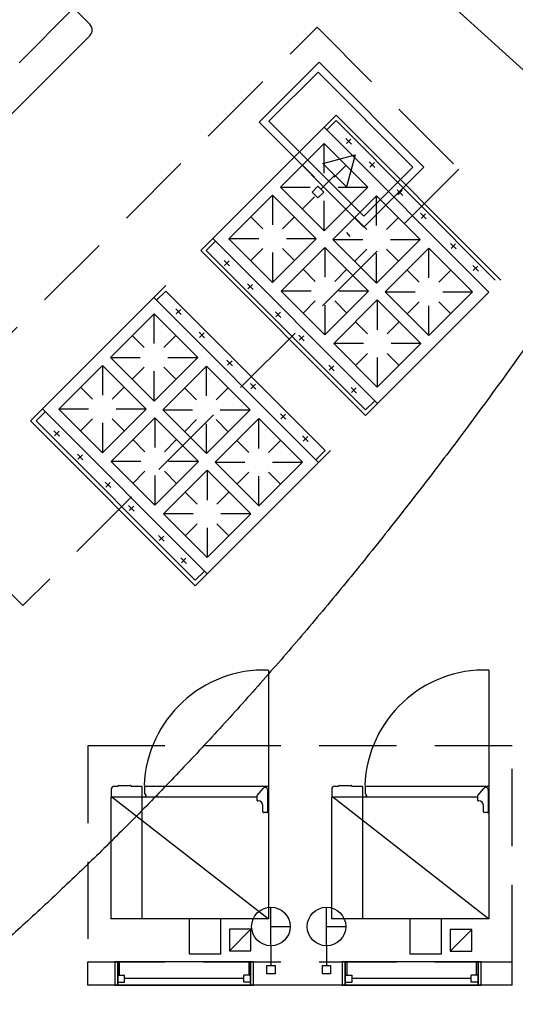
# Model space of a CAD drawing. Header units: millimetres. Extents: x 15 to 133, y 12 to 160.
# Tile 9 of 92: x 33.11 to 36.32, y 51.09 to 57.47. Entities that reach past the tile are written whole.
import ezdxf

# ---------------------------------------------------------------- set-up
doc = ezdxf.new("R2010")
doc.units = ezdxf.units.MM
doc.header["$MEASUREMENT"] = 0
doc.linetypes.add('Dashed', pattern=[0.75, 0.5, -0.25])
doc.layers.add('Layout - Marco Polo', color=252, linetype='Continuous', lineweight=25)
doc.layers.add('Tub. Antena - Marco Polo', color=170, linetype='Continuous', lineweight=25)

msp = doc.modelspace()

# ---------------------------------------------------------------- linework, layer by layer
at = {"layer": 'Layout - Marco Polo'}
for p, q in [((33.1406, 57.8637), (33.5651, 57.4392)), ((33.5651, 57.3687), (32.3631, 56.1662)), ((34.7251, 56.8132), (35.0431, 57.1317)), ((35.0431, 57.1317), (35.6586, 56.5162)), ((35.3401, 56.1982), (34.7251, 56.8132)), ((35.1601, 56.8522), (35.0821, 56.7747)), ((35.1601, 56.8172), (35.0996, 56.7567)), ((35.1601, 56.8522), (36.2276, 55.7847)), ((35.1601, 56.8172), (36.1921, 55.7847)), ((34.3606, 56.0532), (35.0821, 56.7747)), ((35.0821, 56.7747), (36.1496, 55.7067)), ((35.2596, 56.6652), (35.2241, 56.7007)), ((35.2271, 56.6682), (35.2566, 56.6977)), ((35.0831, 56.6697), (34.8006, 56.3867)), ((35.3661, 56.3867), (35.0831, 56.6697)), ((35.3661, 56.3867), (35.0831, 56.6697)), ((35.3661, 56.3867), (35.0831, 56.6697)), ((35.0831, 56.4767), (35.0831, 56.6697)), ((35.075, 56.5404), (35.2842, 56.5964)), ((35.2842, 56.5964), (35.2281, 56.3873)), ((34.9421, 56.5282), (35.0196, 56.4507)), ((35.2281, 56.3873), (35.075, 56.5404)), ((35.1471, 56.4507), (35.2246, 56.5282)), ((35.6586, 56.5162), (35.3401, 56.1982)), ((35.4111, 56.5132), (35.3756, 56.5492)), ((35.3786, 56.5162), (35.4086, 56.5462)), ((35.1516, 56.4638), (35.0611, 56.3733)), ((35.0831, 56.1042), (34.8006, 56.3867)), ((34.8006, 56.3867), (34.9931, 56.3867)), ((35.0048, 56.3545), (35.0423, 56.392)), ((35.0423, 56.392), (35.0798, 56.3545)), ((35.3661, 56.3867), (35.0831, 56.1042)), ((35.1731, 56.3867), (35.3661, 56.3867)), ((35.5921, 56.3327), (35.5566, 56.3687)), ((35.5596, 56.3357), (35.5891, 56.3657)), ((34.4656, 56.0522), (34.7486, 56.3352)), ((35.0311, 56.0522), (34.7486, 56.3352)), ((34.7486, 56.3352), (34.7486, 56.1422)), ((34.9421, 56.2452), (35.0196, 56.3232)), ((35.0423, 56.317), (35.0048, 56.3545)), ((35.0798, 56.3545), (35.0423, 56.317)), ((35.4226, 56.3302), (35.1401, 56.0472)), ((35.4226, 56.3302), (35.7056, 56.0472)), ((35.4226, 56.3302), (35.7056, 56.0472)), ((35.4226, 56.3302), (35.7056, 56.0472)), ((35.4226, 56.1377), (35.4226, 56.3302)), ((35.0831, 56.1042), (35.0831, 56.2967)), ((34.6071, 56.1937), (34.6851, 56.1157)), ((34.8901, 56.1937), (34.8121, 56.1157)), ((35.3591, 56.1112), (35.2811, 56.1887)), ((35.4861, 56.1112), (35.5641, 56.1887)), ((35.7436, 56.1812), (35.7081, 56.2167)), ((35.7111, 56.1842), (35.7406, 56.2137)), ((34.2831, 55.9757), (34.3606, 56.0532)), ((34.3606, 56.0532), (35.4286, 54.9857)), ((34.7486, 55.7692), (34.4656, 56.0522)), ((34.7486, 55.7692), (34.4656, 56.0522)), ((34.7486, 55.7692), (34.4656, 56.0522)), ((34.6586, 56.0522), (34.4656, 56.0522)), ((34.7486, 55.7692), (35.0311, 56.0522)), ((35.0311, 56.0522), (34.8386, 56.0522)), ((35.1401, 56.0472), (35.4226, 55.7647)), ((35.1401, 56.0472), (35.3326, 56.0472)), ((35.2281, 56.0922), (35.2486, 56.0672)), ((35.7056, 56.0472), (35.4226, 55.7647)), ((35.5126, 56.0472), (35.7056, 56.0472)), ((34.3186, 55.9757), (34.3786, 56.0357)), ((34.6851, 55.9887), (34.6071, 55.9107)), ((34.8051, 55.7127), (35.0881, 55.9957)), ((34.8121, 55.9887), (34.8901, 55.9107)), ((35.0881, 55.9957), (35.3706, 55.7127)), ((35.0881, 55.9957), (35.0881, 55.8027)), ((35.2811, 55.9062), (35.3591, 55.9837)), ((35.7621, 55.9907), (35.4791, 55.7082)), ((35.5641, 55.9062), (35.4861, 55.9837)), ((35.7621, 55.9907), (36.0451, 55.7082)), ((35.7621, 55.9907), (36.0451, 55.7082)), ((35.7621, 55.9907), (36.0451, 55.7082)), ((35.7621, 55.7982), (35.7621, 55.9907)), ((35.9381, 55.9867), (35.9026, 56.0222)), ((35.9056, 55.9897), (35.9351, 56.0192)), ((34.2831, 55.9757), (35.3506, 54.9077)), ((34.3186, 55.9757), (35.3506, 54.9432)), ((34.7486, 55.9622), (34.7486, 55.7692)), ((35.4226, 55.7647), (35.4226, 55.9572)), ((34.4701, 55.8757), (34.4346, 55.9112)), ((34.4671, 55.9082), (34.4376, 55.8787)), ((36.0826, 55.8427), (36.0466, 55.8782)), ((36.0496, 55.8457), (36.0796, 55.8752)), ((35.0241, 55.7762), (34.9466, 55.8542)), ((35.2291, 55.8542), (35.1516, 55.7762)), ((35.6986, 55.7717), (35.6206, 55.8492)), ((35.8256, 55.7717), (35.9036, 55.8492)), ((34.0566, 55.7492), (33.9791, 55.6717)), ((34.6221, 55.7242), (34.5861, 55.7597)), ((34.6191, 55.7567), (34.5891, 55.7272)), ((33.2576, 54.9502), (33.9791, 55.6717)), ((33.9791, 55.6717), (35.0466, 54.6037)), ((34.0566, 55.7137), (33.9966, 55.6537)), ((34.0566, 55.7137), (35.0891, 54.6817)), ((34.8051, 55.7127), (35.0881, 55.4297)), ((34.8051, 55.7127), (35.0881, 55.4297)), ((34.8051, 55.7127), (35.0881, 55.4297)), ((34.9981, 55.7127), (34.8051, 55.7127)), ((35.0881, 55.4297), (35.3706, 55.7127)), ((35.3706, 55.7127), (35.1781, 55.7127)), ((35.4286, 54.9857), (36.1496, 55.7067)), ((35.4791, 55.7082), (35.7621, 55.4252)), ((35.4791, 55.7082), (35.6721, 55.7082)), ((36.0451, 55.7082), (35.7621, 55.4252)), ((35.8521, 55.7082), (36.0451, 55.7082)), ((35.0241, 55.6492), (34.9466, 55.5712)), ((35.0881, 55.6227), (35.0881, 55.4297)), ((35.1446, 55.3732), (35.4271, 55.6562)), ((35.2291, 55.5712), (35.1516, 55.6492)), ((35.4271, 55.6562), (35.7101, 55.3732)), ((35.4271, 55.6562), (35.4271, 55.4632)), ((35.6206, 55.5667), (35.6986, 55.6442)), ((35.7621, 55.4252), (35.7621, 55.6182)), ((35.9036, 55.5667), (35.8256, 55.6442)), ((33.9801, 55.5667), (33.6971, 55.2837)), ((34.2631, 55.2837), (33.9801, 55.5667)), ((34.2631, 55.2837), (33.9801, 55.5667)), ((34.2631, 55.2837), (33.9801, 55.5667)), ((33.9801, 55.3737), (33.9801, 55.5667)), ((34.1566, 55.5622), (34.1211, 55.5977)), ((34.1241, 55.5652), (34.1536, 55.5947)), ((34.8026, 55.5432), (34.7671, 55.5792)), ((34.7996, 55.5762), (34.7701, 55.5462)), ((35.3636, 55.4367), (35.2861, 55.5147)), ((35.5686, 55.5147), (35.4911, 55.4367)), ((33.8386, 55.4252), (33.9166, 55.3472)), ((34.0436, 55.3472), (34.1216, 55.4252)), ((34.3081, 55.4102), (34.2726, 55.4462)), ((34.2756, 55.4132), (34.3051, 55.4432)), ((34.9541, 55.3917), (34.9186, 55.4272)), ((34.9511, 55.4242), (34.9216, 55.3947)), ((35.1446, 55.3732), (35.4271, 55.0907)), ((35.1446, 55.3732), (35.4271, 55.0907)), ((35.1446, 55.3732), (35.4271, 55.0907)), ((35.3376, 55.3732), (35.1446, 55.3732)), ((35.4271, 55.0907), (35.7101, 55.3732)), ((35.7101, 55.3732), (35.5171, 55.3732)), ((33.9801, 55.0007), (33.6971, 55.2837)), ((33.6971, 55.2837), (33.8901, 55.2837)), ((34.2631, 55.2837), (33.9801, 55.0007)), ((34.0701, 55.2837), (34.2631, 55.2837)), ((35.3636, 55.3097), (35.2861, 55.2317)), ((35.4271, 55.2832), (35.4271, 55.0907)), ((35.5686, 55.2317), (35.4911, 55.3097)), ((33.3626, 54.9492), (33.6456, 55.2317)), ((33.9281, 54.9492), (33.6456, 55.2317)), ((33.6456, 55.2317), (33.6456, 55.0392)), ((33.8386, 55.1422), (33.9166, 55.2202)), ((34.3196, 55.2272), (34.0366, 54.9442)), ((34.0436, 55.2202), (34.1216, 55.1422)), ((34.3196, 55.2272), (34.6026, 54.9442)), ((34.3196, 55.2272), (34.6026, 54.9442)), ((34.3196, 55.2272), (34.6026, 54.9442)), ((34.3196, 55.0342), (34.3196, 55.2272)), ((34.4891, 55.2297), (34.4531, 55.2652)), ((34.4561, 55.2327), (34.4861, 55.2622)), ((35.1486, 55.1972), (35.1131, 55.2327)), ((35.1456, 55.2297), (35.1161, 55.2002)), ((33.9801, 55.0007), (33.9801, 55.1937)), ((33.5041, 55.0907), (33.5816, 55.0127)), ((33.7866, 55.0907), (33.7091, 55.0127)), ((34.6406, 55.0782), (34.6051, 55.1137)), ((34.6081, 55.0812), (34.6376, 55.1107)), ((34.2561, 55.0082), (34.1781, 55.0857)), ((34.3831, 55.0082), (34.4611, 55.0857)), ((35.2931, 55.0532), (35.2571, 55.0887)), ((35.2901, 55.0857), (35.2601, 55.0562)), ((35.3506, 54.9432), (35.4106, 55.0032)), ((35.3506, 54.9077), (35.4286, 54.9857)), ((33.1801, 54.8722), (33.2576, 54.9502)), ((33.2151, 54.8722), (33.2756, 54.9327)), ((33.2576, 54.9502), (34.3256, 53.8822)), ((33.6456, 54.6662), (33.3626, 54.9492)), ((33.6456, 54.6662), (33.3626, 54.9492)), ((33.6456, 54.6662), (33.3626, 54.9492)), ((33.5556, 54.9492), (33.3626, 54.9492)), ((33.6456, 54.6662), (33.9281, 54.9492)), ((33.9281, 54.9492), (33.7356, 54.9492)), ((34.0366, 54.9442), (34.3196, 54.6617)), ((34.0366, 54.9442), (34.2296, 54.9442)), ((34.6026, 54.9442), (34.3196, 54.6617)), ((34.4096, 54.9442), (34.6026, 54.9442)), ((34.8351, 54.8837), (34.7996, 54.9192)), ((34.8021, 54.8867), (34.8321, 54.9162)), ((33.1801, 54.8722), (34.2476, 53.8047)), ((33.2151, 54.8722), (34.2476, 53.8402)), ((33.5816, 54.8852), (33.5041, 54.8077)), ((33.6456, 54.8592), (33.6456, 54.6662)), ((33.7021, 54.6097), (33.9846, 54.8927)), ((33.7091, 54.8852), (33.7866, 54.8077)), ((33.9846, 54.8927), (34.2676, 54.6097)), ((33.9846, 54.8927), (33.9846, 54.6997)), ((34.1781, 54.8027), (34.2561, 54.8807)), ((34.3196, 54.6617), (34.3196, 54.8542)), ((34.6591, 54.8877), (34.3761, 54.6047)), ((34.4611, 54.8027), (34.3831, 54.8807)), ((34.6591, 54.8877), (34.9421, 54.6047)), ((34.6591, 54.8877), (34.9421, 54.6047)), ((34.6591, 54.8877), (34.9421, 54.6047)), ((34.6591, 54.6947), (34.6591, 54.8877)), ((33.3671, 54.7727), (33.3316, 54.8082)), ((33.3641, 54.8052), (33.3346, 54.7757)), ((34.9791, 54.7392), (34.9436, 54.7752)), ((34.9466, 54.7422), (34.9761, 54.7722)), ((33.9211, 54.6732), (33.8436, 54.7512)), ((34.1261, 54.7512), (34.0486, 54.6732)), ((34.5956, 54.6687), (34.5176, 54.7462)), ((34.7226, 54.6687), (34.8006, 54.7462)), ((33.5186, 54.6207), (33.4831, 54.6567)), ((33.5156, 54.6537), (33.4861, 54.6237)), ((35.0891, 54.6817), (35.0291, 54.6212)), ((35.1246, 54.6817), (35.0466, 54.6037)), ((33.7021, 54.6097), (33.9846, 54.3267)), ((33.7021, 54.6097), (33.9846, 54.3267)), ((33.7021, 54.6097), (33.9846, 54.3267)), ((33.8951, 54.6097), (33.7021, 54.6097)), ((33.9846, 54.3267), (34.2676, 54.6097)), ((34.2676, 54.6097), (34.0746, 54.6097)), ((34.3256, 53.8822), (35.0466, 54.6037)), ((34.3761, 54.6047), (34.6591, 54.3222)), ((34.3761, 54.6047), (34.5691, 54.6047)), ((34.9421, 54.6047), (34.6591, 54.3222)), ((34.7491, 54.6047), (34.9421, 54.6047)), ((33.9211, 54.5462), (33.8436, 54.4682)), ((33.9846, 54.5197), (33.9846, 54.3267)), ((34.0416, 54.2702), (34.3241, 54.5532)), ((34.1261, 54.4682), (34.0486, 54.5462)), ((34.3241, 54.5532), (34.6071, 54.2702)), ((34.3241, 54.5532), (34.3241, 54.3602)), ((34.5176, 54.4637), (34.5956, 54.5412)), ((34.8006, 54.4637), (34.7226, 54.5412)), ((33.6996, 54.4402), (33.6636, 54.4757)), ((33.6966, 54.4727), (33.6666, 54.4432)), ((34.6591, 54.3222), (34.6591, 54.5152)), ((34.2606, 54.3337), (34.1826, 54.4117)), ((34.4656, 54.4117), (34.3881, 54.3337)), ((33.8511, 54.2887), (33.8156, 54.3242)), ((33.8481, 54.3212), (33.8186, 54.2917)), ((34.0416, 54.2702), (34.3241, 53.9872)), ((34.0416, 54.2702), (34.3241, 53.9872)), ((34.0416, 54.2702), (34.3241, 53.9872)), ((34.2341, 54.2702), (34.0416, 54.2702)), ((34.3241, 53.9872), (34.6071, 54.2702)), ((34.6071, 54.2702), (34.4141, 54.2702)), ((34.2606, 54.2067), (34.1826, 54.1287)), ((34.4656, 54.1287), (34.3881, 54.2067)), ((34.3241, 54.1802), (34.3241, 53.9872)), ((34.0456, 54.0942), (34.0096, 54.1297)), ((34.0426, 54.1267), (34.0131, 54.0972)), ((34.1896, 53.9497), (34.1541, 53.9857)), ((34.1871, 53.9827), (34.1571, 53.9527)), ((34.2476, 53.8402), (34.3076, 53.9002)), ((34.2476, 53.8047), (34.3256, 53.8822)), ((33.7021, 52.4867), (33.7021, 52.4372)), ((33.7221, 52.5067), (33.7481, 52.5067)), ((33.7481, 52.5067), (33.7481, 52.5087)), ((33.8311, 52.5087), (33.8311, 52.5067)), ((33.8311, 52.5067), (33.9001, 52.5067)), ((33.9021, 52.5047), (33.9021, 52.4372)), ((33.9201, 52.4812), (33.9201, 52.5057)), ((33.9201, 52.4567), (33.9201, 52.4812)), ((35.1321, 52.4867), (35.1321, 52.4372)), ((35.1521, 52.5067), (35.1781, 52.5067)), ((35.1781, 52.5067), (35.1781, 52.5087)), ((35.2611, 52.5087), (35.2611, 52.5067)), ((35.2611, 52.5067), (35.3301, 52.5067)), ((35.3321, 52.5047), (35.3321, 52.4372)), ((35.3501, 52.4812), (35.3501, 52.5057)), ((35.3501, 52.4567), (35.3501, 52.4812)), ((33.9216, 52.4392), (33.9216, 52.4372)), ((33.9261, 52.4547), (33.9221, 52.4547)), ((33.9281, 52.4397), (33.9221, 52.4397)), ((33.9261, 52.4462), (33.9261, 52.4547)), ((33.9291, 52.4457), (33.9266, 52.4457)), ((33.9276, 52.4457), (33.9291, 52.4457)), ((33.9291, 52.4397), (33.9281, 52.4397)), ((33.9296, 52.4452), (33.9291, 52.4457)), ((33.9291, 52.4447), (33.9296, 52.4452)), ((33.9296, 52.4437), (33.9291, 52.4442)), ((33.9291, 52.4432), (33.9296, 52.4437)), ((33.9296, 52.4422), (33.9291, 52.4427)), ((33.9291, 52.4417), (33.9296, 52.4422)), ((33.9296, 52.4407), (33.9291, 52.4412)), ((33.9296, 52.4407), (33.9296, 52.4397)), ((35.3516, 52.4392), (35.3516, 52.4372)), ((35.3561, 52.4547), (35.3521, 52.4547)), ((35.3581, 52.4397), (35.3521, 52.4397)), ((35.3561, 52.4462), (35.3561, 52.4547)), ((35.3586, 52.4457), (35.3566, 52.4457)), ((35.3576, 52.4457), (35.3586, 52.4457)), ((35.3591, 52.4397), (35.3581, 52.4397)), ((35.3591, 52.4457), (35.3586, 52.4457)), ((35.3596, 52.4452), (35.3591, 52.4457)), ((35.3591, 52.4447), (35.3596, 52.4452)), ((35.3596, 52.4437), (35.3591, 52.4442)), ((35.3591, 52.4432), (35.3596, 52.4437)), ((35.3596, 52.4422), (35.3591, 52.4427)), ((35.3591, 52.4417), (35.3596, 52.4422)), ((35.3596, 52.4407), (35.3591, 52.4412)), ((35.3596, 52.4407), (35.3596, 52.4397)), ((34.7379, 51.4732), (34.7379, 51.7232)), ((35.0984, 51.4732), (35.0984, 51.7232)), ((34.7379, 51.5982), (34.8629, 51.5982)), ((35.0984, 51.5982), (35.2234, 51.5982)), ((34.6086, 51.5802), (34.4686, 51.4402)), ((36.0406, 51.5782), (35.9006, 51.4382)), ((34.7379, 51.4732), (34.7379, 51.3452)), ((35.0984, 51.4732), (35.0984, 51.3452)), ((33.5511, 51.2182), (33.5511, 51.3687)), ((33.7571, 51.3687), (33.7256, 51.3687)), ((33.7446, 51.3687), (33.7256, 51.3687)), ((33.7256, 51.3687), (33.7256, 51.2182)), ((33.7446, 51.2182), (33.7446, 51.3687)), ((34.6061, 51.3687), (33.7446, 51.3687)), ((33.7446, 51.3687), (33.7446, 51.2182)), ((33.7571, 51.2827), (33.7571, 51.3687)), ((34.5936, 51.3687), (34.6256, 51.3687)), ((34.5936, 51.3687), (34.5936, 51.2827)), ((34.6256, 51.3687), (34.6061, 51.3687)), ((34.6061, 51.3687), (34.6061, 51.2182)), ((34.6061, 51.2182), (34.6061, 51.3687)), ((34.6256, 51.2182), (34.6256, 51.3687)), ((34.7114, 51.3452), (34.7644, 51.3452)), ((34.7114, 51.2921), (34.7114, 51.3452)), ((34.7644, 51.3452), (34.7644, 51.2921)), ((35.0719, 51.3452), (35.1249, 51.3452)), ((35.0719, 51.2921), (35.0719, 51.3452)), ((35.1249, 51.3452), (35.1249, 51.2921)), ((35.2316, 51.3687), (35.2001, 51.3687)), ((35.2191, 51.3687), (35.2001, 51.3687)), ((35.2001, 51.3687), (35.2001, 51.2182)), ((35.2191, 51.2182), (35.2191, 51.3687)), ((36.0811, 51.3687), (35.2191, 51.3687)), ((35.2191, 51.3687), (35.2191, 51.2182)), ((35.2316, 51.2827), (35.2316, 51.3687)), ((36.0681, 51.3687), (36.1001, 51.3687)), ((36.0681, 51.3687), (36.0681, 51.2827)), ((36.1001, 51.3687), (36.0811, 51.3687)), ((36.0811, 51.3687), (36.0811, 51.2182)), ((36.0811, 51.2182), (36.0811, 51.3687)), ((36.1001, 51.2182), (36.1001, 51.3687)), ((36.3011, 51.2182), (36.3011, 51.3687)), ((33.7446, 51.2827), (33.7891, 51.2827)), ((33.7446, 51.2387), (33.7446, 51.2827)), ((33.7446, 51.2827), (33.7446, 51.2182)), ((33.7571, 51.2827), (33.7446, 51.2827)), ((33.7891, 51.2387), (33.7891, 51.2827)), ((34.5621, 51.2387), (34.5621, 51.2827)), ((34.6061, 51.2827), (34.5621, 51.2827)), ((34.6061, 51.2827), (34.5936, 51.2827)), ((34.6061, 51.2387), (34.6061, 51.2827)), ((34.6061, 51.2827), (34.6061, 51.2182)), ((34.7644, 51.2921), (34.7114, 51.2921)), ((35.1249, 51.2921), (35.0719, 51.2921)), ((35.2191, 51.2827), (35.2636, 51.2827)), ((35.2191, 51.2387), (35.2191, 51.2827)), ((35.2191, 51.2827), (35.2191, 51.2182)), ((35.2316, 51.2827), (35.2191, 51.2827)), ((35.2636, 51.2387), (35.2636, 51.2827)), ((36.0366, 51.2387), (36.0366, 51.2827)), ((36.0811, 51.2827), (36.0366, 51.2827)), ((36.0811, 51.2827), (36.0681, 51.2827)), ((36.0811, 51.2387), (36.0811, 51.2827)), ((36.0811, 51.2827), (36.0811, 51.2182)), ((36.3011, 51.2182), (33.5511, 51.2182)), ((33.7256, 51.2182), (33.7446, 51.2182)), ((33.7256, 51.2182), (33.7446, 51.2182)), ((33.7446, 51.2387), (33.7891, 51.2387)), ((33.7446, 51.2182), (34.6061, 51.2182)), ((34.5621, 51.2607), (33.7891, 51.2607)), ((34.6061, 51.2387), (34.5621, 51.2387)), ((34.6256, 51.2182), (34.6061, 51.2182)), ((34.6061, 51.2182), (34.6256, 51.2182)), ((35.2001, 51.2182), (35.2191, 51.2182)), ((35.2001, 51.2182), (35.2191, 51.2182)), ((35.2191, 51.2387), (35.2636, 51.2387)), ((35.2191, 51.2182), (36.0811, 51.2182)), ((36.0366, 51.2607), (35.2636, 51.2607)), ((36.0811, 51.2387), (36.0366, 51.2387)), ((36.1001, 51.2182), (36.0811, 51.2182)), ((36.0811, 51.2182), (36.1001, 51.2182))]:
    msp.add_line(p, q, dxfattribs=at)
at = {"layer": 'Layout - Marco Polo', "linetype": 'Continuous'}
for p, q in [((34.7211, 53.2587), (34.7211, 52.4722)), ((36.1511, 53.2587), (36.1511, 52.4722)), ((33.7511, 52.5117), (33.8281, 52.5117)), ((33.9216, 52.5072), (34.7211, 52.5072)), ((34.6486, 52.4457), (34.6881, 52.4927)), ((34.7166, 52.4827), (34.7166, 52.3412)), ((34.7211, 52.5072), (34.7211, 51.6482)), ((34.7211, 52.5072), (34.7211, 51.6507)), ((35.1811, 52.5117), (35.2581, 52.5117)), ((35.3516, 52.5072), (36.1511, 52.5072)), ((36.0786, 52.4457), (36.1181, 52.4927)), ((36.1466, 52.4827), (36.1466, 52.3412)), ((36.1511, 52.5072), (36.1511, 51.6482)), ((36.1511, 52.5072), (36.1511, 51.6507)), ((33.7011, 52.4357), (33.7011, 51.6482)), ((33.7031, 52.4372), (34.6466, 52.4372)), ((33.7076, 52.4372), (34.7191, 51.6507)), ((33.9011, 52.4357), (33.9011, 51.6482)), ((34.6466, 52.4397), (34.6466, 52.4162)), ((35.1311, 52.4357), (35.1311, 51.6482)), ((35.1331, 52.4372), (36.0766, 52.4372)), ((35.1381, 52.4372), (36.1491, 51.6507)), ((35.3311, 52.4357), (35.3311, 51.6482)), ((36.0766, 52.4397), (36.0766, 52.4162)), ((34.6556, 52.4112), (34.6516, 52.4112)), ((34.6856, 52.3412), (34.6856, 52.3817)), ((36.0856, 52.4112), (36.0816, 52.4112)), ((36.1156, 52.3412), (36.1156, 52.3817)), ((34.7116, 52.3362), (34.6906, 52.3362)), ((36.1416, 52.3362), (36.1206, 52.3362)), ((34.7211, 51.6482), (33.7011, 51.6482)), ((36.1511, 51.6482), (35.1311, 51.6482))]:
    msp.add_line(p, q, dxfattribs=at)
at = {"layer": 'Layout - Marco Polo'}
for points in [[(37.0321, 56.5507), (37.4351, 56.9952), (36.0266, 58.2707), (35.6241, 57.8257), (37.0321, 56.5507)], [(35.7291, 56.5162), (35.3401, 56.1277), (34.6611, 56.8062), (34.6611, 56.8062), (35.0501, 57.1952), (35.7291, 56.5162)], [(34.4111, 51.6482), (34.4111, 51.4187), (34.2111, 51.4187), (34.2111, 51.6482)], [(35.8411, 51.6482), (35.8411, 51.4187), (35.6411, 51.4187), (35.6411, 51.6482)]]:
    msp.add_lwpolyline(points, dxfattribs=at)
at = {"layer": 'Layout - Marco Polo', "linetype": 'Dashed'}
for points in [[(32.1861, 56.2727), (31.9741, 56.4847), (33.2466, 57.7572), (33.4591, 57.5452), (32.1861, 56.2727)], [(35.9561, 56.5017), (33.1291, 53.6762), (32.2096, 54.5952), (35.0366, 57.4212), (35.9561, 56.5017)], [(33.5511, 51.3687), (36.3011, 51.3687), (36.3011, 52.7682), (33.5511, 52.7682), (33.5511, 51.3687)]]:
    msp.add_lwpolyline(points, dxfattribs=at)
at = {"layer": 'Layout - Marco Polo'}
for points in [[(34.4686, 51.4402), (34.6086, 51.4402), (34.6086, 51.5802), (34.4686, 51.5802), (34.4686, 51.4402)], [(35.9006, 51.4382), (36.0406, 51.4382), (36.0406, 51.5782), (35.9006, 51.5782), (35.9006, 51.4382)]]:
    msp.add_lwpolyline(points, close=True, dxfattribs=at)
for centre in [(34.7379, 51.5982), (35.0984, 51.5982)]:
    msp.add_circle(centre, 0.125, dxfattribs=at)
for centre, radius, start, end in [((33.5296, 57.4037), 0.05, 315, 45), ((33.7221, 52.4867), 0.02, 90, 180), ((33.7511, 52.5087), 0.003, 90, 180), ((33.8281, 52.5087), 0.003, 0, 90), ((33.9001, 52.5047), 0.0018, 0, 90), ((33.9216, 52.5057), 0.0018, 90, 180), ((35.1521, 52.4867), 0.02, 90, 180), ((35.1811, 52.5087), 0.003, 90, 180), ((35.2581, 52.5087), 0.003, 0, 90), ((35.3301, 52.5047), 0.0018, 0, 90), ((35.3516, 52.5057), 0.0018, 90, 180), ((33.9221, 52.4567), 0.002, 180, 270), ((33.9221, 52.4392), 0.0003, 0, 0), ((33.9266, 52.4462), 0.0003, 0, 0), ((33.9291, 52.4397), 0.0005, 0, 0), ((33.9296, 52.4457), 0.0002, 0, 0), ((33.9296, 52.4452), 0.0002, 0, 0), ((33.9296, 52.4442), 0.0002, 0, 0), ((33.9296, 52.4437), 0.0002, 0, 0), ((33.9296, 52.4427), 0.0002, 0, 0), ((33.9296, 52.4422), 0.0002, 0, 0), ((33.9296, 52.4412), 0.0002, 0, 0), ((33.9296, 52.4407), 0.0002, 0, 0), ((35.3521, 52.4567), 0.002, 180, 270), ((35.3521, 52.4392), 0.0003, 0, 0), ((35.3566, 52.4462), 0.0003, 0, 0), ((35.3591, 52.4397), 0.0005, 0, 0), ((35.3596, 52.4457), 0.0002, 0, 0), ((35.3596, 52.4452), 0.0002, 0, 0), ((35.3596, 52.4442), 0.0002, 0, 0), ((35.3596, 52.4437), 0.0002, 0, 0), ((35.3596, 52.4427), 0.0002, 0, 0), ((35.3596, 52.4422), 0.0002, 0, 0), ((35.3596, 52.4412), 0.0002, 0, 0), ((35.3596, 52.4407), 0.0002, 0, 0), ((34.7191, 51.6507), 0.002, 270, 0), ((36.1491, 51.6507), 0.002, 270, 0)]:
    msp.add_arc(centre, radius, start, end, dxfattribs=at)
at = {"layer": 'Layout - Marco Polo', "linetype": 'Continuous'}
for centre, radius, start, end in [((34.6941, 52.4812), 0.7782, 88.0217, 177.739), ((36.1241, 52.4812), 0.7782, 88.0217, 177.739), ((34.7006, 52.4827), 0.016, 0, 140), ((36.1306, 52.4827), 0.016, 0, 140), ((34.6556, 52.4397), 0.009, 140, 180), ((34.6516, 52.4162), 0.005, 180, 270), ((36.0856, 52.4397), 0.009, 140, 180), ((36.0816, 52.4162), 0.005, 180, 270), ((34.6556, 52.3817), 0.03, 0, 90), ((36.0856, 52.3817), 0.03, 0, 90), ((34.6906, 52.3412), 0.005, 180, 270), ((34.7116, 52.3412), 0.005, 270, 0), ((36.1206, 52.3412), 0.005, 180, 270), ((36.1416, 52.3412), 0.005, 270, 0)]:
    msp.add_arc(centre, radius, start, end, dxfattribs=at)
at = {"layer": 'Tub. Antena - Marco Polo', "linetype": 'Continuous'}
msp.add_spline([(39.9755, 61.4263), (39.6513, 60.7933), (39.3311, 60.1842), (39.0148, 59.5982), (38.7025, 59.0348), (38.3939, 58.4935), (38.089, 57.9736), (37.7877, 57.4746), (37.4899, 56.9958), (37.1956, 56.5367), (36.9046, 56.0966), (36.6168, 55.675), (36.3322, 55.2713), (36.0506, 54.8849), (35.772, 54.5152), (35.4963, 54.1616), (35.2234, 53.8235), (34.9532, 53.5003), (34.6855, 53.1915), (34.4204, 52.8964), (34.1578, 52.6144), (33.8974, 52.345), (33.6393, 52.0875), (33.3833, 51.8414), (33.1295, 51.6061), (32.8775, 51.3809), (32.6275, 51.1654), (32.3792, 50.9588), (32.1327, 50.7607), (31.8877, 50.5703), (31.6443, 50.3872)], degree=3, dxfattribs=at)

doc.saveas('drawing.dxf')
